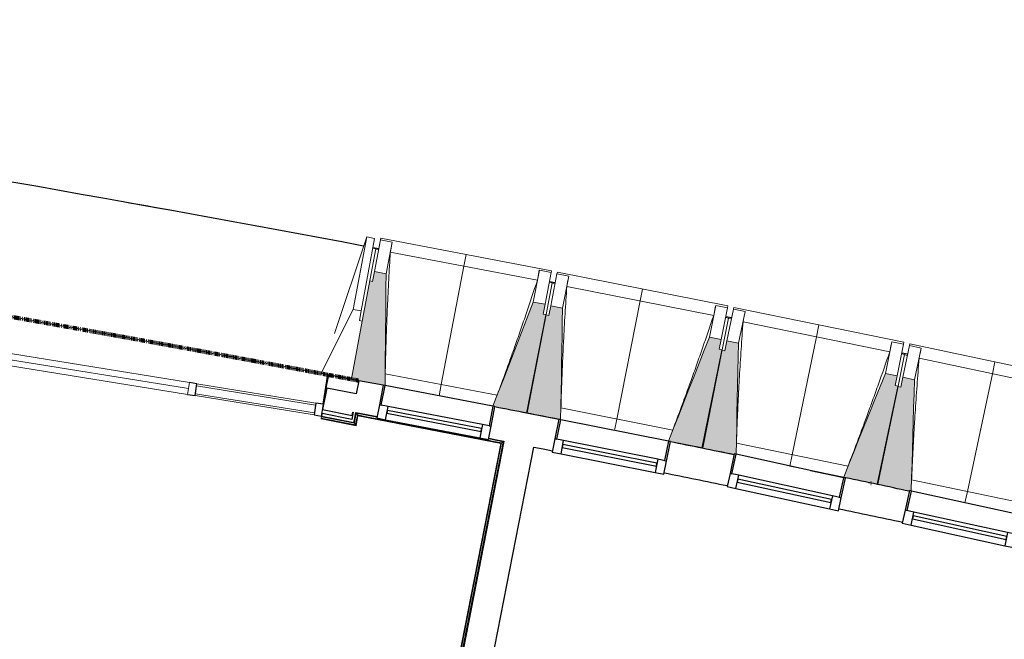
# Model space of a CAD drawing. Header units: millimetres. Extents: x 1909 to 61055, y -36590 to 14615.
# Tile 37 of 40: x 42325 to 47255, y -17816 to -14713. Entities that reach past the tile are written whole.
import ezdxf

# ---------------------------------------------------------------- set-up
doc = ezdxf.new("R2010")
doc.units = ezdxf.units.MM
doc.linetypes.add('Tiret', pattern=[2.5, 1.25, -1.25])
doc.layers.add('A-AREA', color=4, linetype='Tiret', lineweight=100, true_color=0x00ffff)
for name, color, linetype, lineweight in [('A-COLS', 7, 'Continuous', 18), ('A-DETL-GENF', 7, 'Continuous', 18), ('A-DOOR', 7, 'Continuous', 25), ('A-FLOR', 7, 'Continuous', 25), ('A-FLOR-HRAL', 7, 'Continuous', 18), ('A-GENM', 7, 'Continuous', 18), ('A-GLAZ', 7, 'Continuous', 25), ('A-GLAZ-CURT', 7, 'Continuous', 18), ('A-GLAZ-CWMG', 7, 'Continuous', 18), ('A-WALL', 7, 'Continuous', 25), ('I-WALL', 7, 'Continuous', 25), ('S-BEAM', 7, 'Continuous', 18)]:
    doc.layers.add(name, color=color, linetype=linetype, lineweight=lineweight)

# ---------------------------------------------------------------- blocks, each defined once
blk = doc.blocks.new('Panneau système - Vitré-441912-2021_015_1111_DCE_1_50_N0 FINI_SSI_SDI')
at = {"layer": 'A-GLAZ-CURT'}
for p, q in [((301.8, 20), (-301.8, 20)), ((-301.8, 20), (-301.8, -20)), ((301.8, -20), (301.8, 20)), ((-301.8, -20), (301.8, -20))]:
    blk.add_line(p, q, dxfattribs=at)
blk = doc.blocks.new('Meneau rectangulaire - AWS60_60x70-441910-2021_015_1111_DCE_1_50_N0 FINI_SSI_SDI')
at = {"layer": 'A-GLAZ-CWMG'}
for p, q in [((4150.1, -16632.7), (3554.2, -16536.4)), ((4140.5, -16692), (3544.6, -16595.6))]:
    blk.add_line(p, q, dxfattribs=at)
blk = doc.blocks.new('Meneau rectangulaire - AWS60_60x38-368963-2021_015_1111_DCE_1_50_N0 FINI_SSI_SDI')
at = {"layer": 'A-GLAZ-CWMG', "lineweight": 25}
for p, q in [((0, 30), (-38, 30)), ((-38, 30), (-38, -30)), ((-38, -30), (0, -30))]:
    blk.add_line(p, q, dxfattribs=at)
blk = doc.blocks.new('Meneau rectangulaire - AWS60_60x38-368964-2021_015_1111_DCE_1_50_N0 FINI_SSI_SDI')
at = {"layer": 'A-GLAZ-CWMG', "lineweight": 25}
for p, q in [((-38, 30), (0, 30)), ((-38, -30), (-38, 30)), ((0, 30), (0, -30)), ((0, -30), (-38, -30))]:
    blk.add_line(p, q, dxfattribs=at)
blk = doc.blocks.new('12_CORNIERE HABILLAGE - 12_CORNIERE HABILLAGE-370872-2021_015_1111_DCE_1_50_N0 FINI_SSI_SDI')
at = {"layer": 'A-GENM', "color": 8, "true_color": 0x808080}
for p, q in [((3442.1, 150.4), (3442.1, 0)), ((3444.1, 0), (3444.1, 150.4)), ((3442.1, 0), (3444.1, 0))]:
    blk.add_line(p, q, dxfattribs=at)
blk = doc.blocks.new('XXX_VIDE FENETRE - 550-377501-2021_015_1111_DCE_1_50_N0 FINI_SSI_SDI')
at = {"layer": 'A-GLAZ'}
for p, q in [((-285, 0), (-285, -100)), ((-275, 0), (-285, 0)), ((275, 0), (-275, 0)), ((-275, -100), (-275, 0)), ((285, 0), (275, 0)), ((275, 0), (275, -100)), ((285, -100), (285, 0)), ((-285, -100), (-275, -100)), ((-240, -100), (-285, -100)), ((-285, -100), (-285, -167.5)), ((-240, -167.5), (-240, -100)), ((240, -100), (-240, -100)), ((240, -100), (240, -167.5)), ((285, -100), (240, -100)), ((275, -100), (285, -100)), ((285, -167.5), (285, -100)), ((-285, -167.5), (-240, -167.5)), ((-240, -167.5), (240, -167.5)), ((240, -167.5), (285, -167.5))]:
    blk.add_line(p, q, dxfattribs=at)
at = {"layer": 'A-GLAZ', "color": 173, "true_color": 0x5c63b1}
for p, q in [((240, -120), (-240, -120)), ((-240, -120), (-240, -135)), ((-240, -135), (240, -135)), ((240, -135), (240, -120))]:
    blk.add_line(p, q, dxfattribs=at)
blk = doc.blocks.new('51_2V_PV_MV_XX_XX - Type 1-413066-2021_015_1111_DCE_1_50_N0 FINI_SSI_SDI')
at = {"layer": 'A-DOOR', "lineweight": 18, "true_color": 0x808080}
blk.add_hatch(color=8, dxfattribs=at).paths.add_polyline_path([(-927.7, 34), (-927.7, 34), (-878.2, 34)])
at = {"layer": 'A-DETL-GENF'}
for p, q in [((-1001.7, 34), (-1001.7, 94)), ((-1001.7, 94), (1001.7, 94)), ((1001.7, 64), (-1001.7, 64)), ((1001.7, 94), (1001.7, 34)), ((1001.7, 34), (-1001.7, 34))]:
    blk.add_line(p, q, dxfattribs=at)
blk = doc.blocks.new('Garde-corps - Garde-corps-512326-2021_015_1111_DCE_1_50_N0 FINI_SSI_SDI')
at = {"layer": 'A-FLOR-HRAL'}
for p, q in [((4175.7, -16709.7), (4175.4, -16711.3)), ((4175.7, -16709.7), (4176, -16708)), ((4175.7, -16709.7), (4349.3, -16744)), ((4176, -16708), (4177.4, -16701)), ((4176, -16708), (4347.9, -16742)), ((4178, -16698), (4177.4, -16701)), ((4177.4, -16701), (4342.2, -16733.6)), ((4342.2, -16733.6), (4351.7, -16684)), ((4347.9, -16742), (4357.3, -16692.3)), ((4349.3, -16744), (4358.7, -16694.4)), ((4350.6, -16746), (4360, -16696.3)), ((4351.7, -16684), (4455.2, -16704)), ((4351.7, -16684), (4361.5, -16685.9)), ((4360, -16696.3), (5075.3, -16834.5)), ((4175.4, -16711.3), (4350.6, -16746)), ((4347.9, -16742), (4342.2, -16733.6)), ((5075.3, -16834.5), (4833.2, -18069.1)), ((5077.3, -16833.2), (4834.6, -18071.1)), ((5079.3, -16831.8), (4835.9, -18073.1)), ((5087.7, -16826.2), (4841.5, -18081.5)), ((5014.9, -16812.1), (5087.7, -16826.2)), ((5077.8, -16824.3), (5087.7, -16826.2)), ((3922.5, -17889), (3699.7, -19015.7)), ((3923.8, -17890.9), (3701.3, -19016)), ((4833.2, -18069.1), (3922.5, -17889)), ((4834.6, -18071.1), (3923.8, -17890.9)), ((3925.2, -17893), (3703, -19016.3)), ((4835.9, -18073.1), (3925.2, -17893)), ((3925.2, -17893), (3927.6, -17896.6)), ((4841.5, -18081.5), (3975.9, -17910.3)), ((3921.9, -17946.5), (3710, -19017.7)), ((4835.9, -18073.1), (4841.5, -18081.5)), ((3699.7, -19015.7), (3701.3, -19016)), ((3703, -19016.3), (3701.3, -19016)), ((3710, -19017.7), (3703, -19016.3)), ((3710, -19017.7), (3712.9, -19018.3))]:
    blk.add_line(p, q, dxfattribs=at)
at = {"layer": 'A-FLOR-HRAL', "flags": 128}
for points in [[(4357.3, -16692.3), (4354.5, -16688.2), (4351.7, -16684)], [(5075.3, -16834.5), (5075.3, -16834.5), (5075.4, -16834.4), (5075.6, -16834.3), (5075.8, -16834.2), (5076.1, -16834), (5076.3, -16833.9), (5076.6, -16833.7), (5076.8, -16833.5), (5077, -16833.4), (5077.3, -16833.2)], [(5079.3, -16831.8), (5083.5, -16829), (5087.7, -16826.2)], [(5087.7, -16826.2), (5087.8, -16826.1), (5088.1, -16825.9), (5088.6, -16825.6), (5089.2, -16825.2), (5089.8, -16824.7), (5090.5, -16824.3), (5091.2, -16823.9)]]:
    blk.add_lwpolyline(points, dxfattribs=at)
at = {"layer": 'A-FLOR-HRAL'}
for radius, start, end in [(137273, 78.911, 79.217912), (137271.2, 78.911727, 79.217185)]:
    blk.add_arc((-21322.9, -151541.9), radius, start, end, dxfattribs=at)
for points, knots in [([(4351.7, -16684), (4351.7, -16684), (4351.7, -16684), (4351.6, -16683.9), (4351.6, -16683.9), (4351.5, -16683.8), (4351.5, -16683.7), (4351.4, -16683.6), (4351.4, -16683.5), (4351.3, -16683.4), (4351.2, -16683.3), (4351.1, -16683.2), (4351, -16683), (4350.9, -16682.9), (4350.8, -16682.8), (4350.7, -16682.6), (4350.6, -16682.5), (4350.5, -16682.3), (4350.4, -16682.1), (4350.1, -16681.7), (4349.7, -16681.2), (4349.4, -16680.7), (4349.3, -16680.5)], [0, 0, 0, 0, 0.071429, 0.107143, 0.142857, 0.178571, 0.214286, 0.25, 0.285714, 0.321429, 0.357143, 0.392857, 0.428571, 0.464286, 0.5, 0.535714, 0.571429, 0.607143, 0.642857, 0.714286, 0.857143, 1, 1, 1, 1]), ([(4360, -16696.3), (4360, -16696.3), (4360, -16696.3), (4360, -16696.2), (4359.9, -16696.1), (4359.8, -16695.9), (4359.7, -16695.8), (4359.5, -16695.6), (4359.4, -16695.3), (4359.2, -16695.1), (4359.1, -16694.9), (4358.9, -16694.6), (4358.8, -16694.5), (4358.7, -16694.4)], [0.075, 0.075, 0.075, 0.075, 0.15, 0.2125, 0.275, 0.35, 0.425, 0.5, 0.6, 0.7, 0.775, 0.85, 1, 1, 1, 1]), ([(4342.2, -16733.6), (4342.2, -16733.6), (4342.2, -16733.5), (4342.1, -16733.3), (4341.9, -16733.1), (4341.8, -16732.9), (4341.6, -16732.7), (4341.5, -16732.5), (4341.3, -16732.2), (4341.1, -16731.9), (4340.9, -16731.6), (4340.7, -16731.3), (4340.4, -16730.8), (4340.1, -16730.4), (4339.9, -16730.1)], [0, 0, 0, 0, 0.166667, 0.25, 0.333333, 0.416667, 0.458333, 0.5, 0.583333, 0.666667, 0.708333, 0.75, 0.833333, 1, 1, 1, 1]), ([(4350.6, -16746), (4350.6, -16745.9), (4350.6, -16745.9), (4350.5, -16745.8), (4350.3, -16745.6), (4350.2, -16745.4), (4350.1, -16745.2), (4350, -16745.1), (4349.9, -16744.9), (4349.8, -16744.8), (4349.7, -16744.6), (4349.6, -16744.5), (4349.5, -16744.4), (4349.4, -16744.2), (4349.3, -16744.1), (4349.3, -16744)], [0.1, 0.1, 0.1, 0.1, 0.2, 0.3, 0.4, 0.475, 0.55, 0.6, 0.65, 0.7, 0.75, 0.8, 0.85, 0.9, 1, 1, 1, 1]), ([(3922.5, -17889), (3922.5, -17889), (3922.6, -17889), (3922.7, -17889.2), (3922.8, -17889.3), (3922.9, -17889.5), (3923, -17889.7), (3923.1, -17889.9), (3923.2, -17890), (3923.3, -17890.2), (3923.4, -17890.3), (3923.5, -17890.4), (3923.6, -17890.6), (3923.7, -17890.7), (3923.8, -17890.9), (3923.8, -17890.9)], [0.1, 0.1, 0.1, 0.1, 0.2, 0.3, 0.4, 0.475, 0.55, 0.6, 0.65, 0.7, 0.75, 0.8, 0.85, 0.9, 1, 1, 1, 1]), ([(4833.3, -18069.1), (4833.3, -18069.1), (4833.3, -18069.2), (4833.4, -18069.3), (4833.5, -18069.5), (4833.6, -18069.7), (4833.7, -18069.9), (4833.8, -18070), (4833.9, -18070.2), (4834, -18070.3), (4834.1, -18070.5), (4834.2, -18070.6), (4834.3, -18070.7), (4834.4, -18070.9), (4834.5, -18071), (4834.6, -18071.1)], [0.1, 0.1, 0.1, 0.1, 0.2, 0.3, 0.4, 0.475, 0.55, 0.6, 0.65, 0.7, 0.75, 0.8, 0.85, 0.9, 1, 1, 1, 1]), ([(4841.5, -18081.5), (4841.5, -18081.5), (4841.6, -18081.6), (4841.7, -18081.8), (4841.9, -18082), (4842, -18082.2), (4842.1, -18082.4), (4842.3, -18082.6), (4842.5, -18082.9), (4842.7, -18083.2), (4842.9, -18083.5), (4843.1, -18083.8), (4843.4, -18084.3), (4843.7, -18084.7), (4843.9, -18085)], [0, 0, 0, 0, 0.166667, 0.25, 0.333333, 0.416667, 0.458333, 0.5, 0.583333, 0.666667, 0.708333, 0.75, 0.833333, 1, 1, 1, 1])]:
    blk.add_open_spline(points, degree=3, knots=knots, dxfattribs=at)
blk = doc.blocks.new('B02_ARC_rvt-1-2021_015_1111_DCE_1_50_N0 FINI_SSI_SDI')
at = {"layer": 'A-AREA'}
for p, q in [((4209.5, -16491.1), (4364.9, -16520.6)), ((6925.5, -17033), (6931.3, -17034.2))]:
    blk.add_line(p, q, dxfattribs=at)
blk.add_arc((-21322.9, -151541.9), 137443.1, 79.294939, 82.165076, dxfattribs=at)
at = {"layer": 'A-FLOR'}
for p, q in [((4212.7, -16491.7), (4194.9, -16581.7)), ((4364.9, -16520.6), (4212.7, -16491.7)), ((6686.7, -16983.1), (6655.1, -16976.5))]:
    blk.add_line(p, q, dxfattribs=at)
at = {"layer": 'A-WALL'}
for p, q in [((4204.6, -16557.9), (4183.4, -16665.4)), ((4351.8, -16587), (4204.6, -16557.9)), ((4180.4, -16685.8), (4178, -16698)), ((4178, -16698), (4339.9, -16730.1)), ((4329.9, -16715.3), (4180.4, -16685.8)), ((4183.4, -16665.4), (4330.5, -16694.5)), ((4337, -16678.2), (4329.9, -16715.3)), ((4330.5, -16694.5), (4333.9, -16677.6)), ((4342.2, -16717.8), (4349.3, -16680.5)), ((4339.9, -16730.1), (4342.2, -16717.8))]:
    blk.add_line(p, q, dxfattribs=at)
at = {"layer": 'I-WALL'}
for p, q in [((4364.9, -16520.6), (4351.8, -16587)), ((4485.9, -16543.7), (4364.9, -16520.6)), ((4333.9, -16677.6), (4337, -16678.2)), ((5091.2, -16823.8), (4843.9, -18085)), ((4993, -18114.5), (5240.3, -16853.2)), ((6626, -16970.5), (6801.3, -17007)), ((6801.3, -17007), (6800.9, -17008.8))]:
    blk.add_line(p, q, dxfattribs=at)
at = {"layer": 'I-WALL', "flags": 128}
for points in [[(4349.3, -16680.5), (4402.6, -16690.7), (4455.8, -16700.8)], [(5015.5, -16809), (5053.3, -16816.4), (5091.2, -16823.8)], [(5240.3, -16853.2), (5287.2, -16862.4), (5334, -16871.7)]]:
    blk.add_lwpolyline(points, dxfattribs=at)
at = {"layer": 'I-WALL'}
for radius, start, end in [(137443.1, 78.803474, 78.939238), (137443.1, 78.430109, 78.565858), (137283.1, 78.430996, 78.565599), (137443.1, 78.05672, 78.192478), (137283.1, 78.057172, 78.193089)]:
    blk.add_arc((-21322.9, -151541.9), radius, start, end, dxfattribs=at)
at = {"layer": 'A-DOOR', "lineweight": 18, "rotation": 170.8152769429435}
blk.add_blockref('51_2V_PV_MV_XX_XX - Type 1-413066-2021_015_1111_DCE_1_50_N0 FINI_SSI_SDI', (2533.2, -16336.9), dxfattribs=at)
at = {"layer": 'A-FLOR-HRAL', "lineweight": 18}
blk.add_blockref('Garde-corps - Garde-corps-512326-2021_015_1111_DCE_1_50_N0 FINI_SSI_SDI', (0, 0), dxfattribs=at)
at = {"layer": 'A-GENM', "lineweight": 18, "rotation": 350.8152769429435}
blk.add_blockref('12_CORNIERE HABILLAGE - 12_CORNIERE HABILLAGE-370872-2021_015_1111_DCE_1_50_N0 FINI_SSI_SDI', (785.8, -16088.8), dxfattribs=at)
at = {"layer": 'A-GLAZ', "lineweight": 18}
for p, rotation in [((4766, -16596.6), 349.1609460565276), ((5644.8, -16769.4), 348.7878796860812), ((6522.5, -16947.9), 347.6686805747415), ((7399.1, -17132.1), 347.6686805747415)]:
    blk.add_blockref('XXX_VIDE FENETRE - 550-377501-2021_015_1111_DCE_1_50_N0 FINI_SSI_SDI', p, dxfattribs=dict(at, rotation=rotation))
at = {"layer": 'A-GLAZ-CURT', "lineweight": 18, "rotation": 350.8152769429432}
blk.add_blockref('Panneau système - Vitré-441912-2021_015_1111_DCE_1_50_N0 FINI_SSI_SDI', (3847.3, -16614.2), dxfattribs=at)
at = {"layer": 'A-GLAZ-CWMG', "lineweight": 18, "rotation": 170.8152769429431}
blk.add_blockref('Meneau rectangulaire - AWS60_60x38-368963-2021_015_1111_DCE_1_50_N0 FINI_SSI_SDI', (3511.9, -16559.9), dxfattribs=at)
at = {"layer": 'A-GLAZ-CWMG', "lineweight": 18}
blk.add_blockref('Meneau rectangulaire - AWS60_60x70-441910-2021_015_1111_DCE_1_50_N0 FINI_SSI_SDI', (0, 0), dxfattribs=at)
at = {"layer": 'A-GLAZ-CWMG', "lineweight": 18, "extrusion": (0, 0, -1), "rotation": 189.1847230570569}
blk.add_blockref('Meneau rectangulaire - AWS60_60x38-368964-2021_015_1111_DCE_1_50_N0 FINI_SSI_SDI', (-4182.8, -16668.4), dxfattribs=at)
blk = doc.blocks.new('20_MUR PREFA_01 - Type 1-3119337-2021_015_1111_DCE_1_50_N0 FINI_SSI_SDI')
at = {"layer": 'A-GENM'}
for p, q in [((0, 722.1), (0, 661.4)), ((0, 661.4), (0, 58.5)), ((0, 0.7), (0, 58.5))]:
    blk.add_line(p, q, dxfattribs=at)
blk = doc.blocks.new('26_POTEAU DROIT - MODULE_04-3160620-2021_015_1111_DCE_1_50_N0 FINI_SSI_SDI')
at = {"layer": 'A-COLS'}
for p, q in [((324.2, 208.1), (395, 713)), ((395, 713), (435, 713)), ((395, 713), (395, 344)), ((435, 713), (435, 344)), ((435, 663), (450, 663)), ((450, 663), (450, 294)), ((295, 0), (395, 344)), ((395, 344), (435, 344)), ((435, 344), (435, 294)), ((435, 294), (450, 294)), ((450, 294), (450, 0)), ((450, 0), (295, 0))]:
    blk.add_line(p, q, dxfattribs=at)
blk = doc.blocks.new('B02_DC_STR_rvt-1-2021_015_1111_DCE_1_50_N0 FINI_SSI_SDI')
at = {"layer": 'S-BEAM', "lineweight": 5, "true_color": 0x787878}
for points in [[(4495.7, -16544.9), (4501.1, -15985.7), (4442.2, -15974.4), (4432.8, -16023.5), (4419.1, -16020.9), (4328.4, -16511.9), (4324.1, -16511.2), (4323.9, -16512.7), (4485.9, -16543.7), (4486, -16543)], [(5207.8, -16681.9), (5302, -16189.9), (5287.3, -16187.1), (5296.7, -16138), (5237.7, -16126.7), (5036.2, -16648.3), (5045.9, -16650.2), (5045.9, -16650.9), (5136.8, -16668.3)], [(5374.9, -16715.9), (5384, -16156.8), (5325.1, -16145.1), (5315.4, -16194.1), (5300.7, -16191.2), (5203.3, -16682.6), (5365.1, -16714.7), (5365.2, -16714)], [(6086.1, -16857.6), (6183.5, -16366.2), (6168.8, -16363.3), (6178.5, -16314.3), (6119.6, -16302.6), (5914.7, -16822.9), (5924.4, -16824.8), (5924.4, -16825.5), (6040.3, -16848.5)], [(6243.2, -16891.3), (6244.1, -16887), (6253.1, -16889), (6265.7, -16333.6), (6206.9, -16321.5), (6196.8, -16370.5), (6182.1, -16367.5), (6081.6, -16858.2), (6232.6, -16889.2)], [(6963.2, -17038.9), (7063.8, -16548.3), (7049.1, -16545.2), (7059.2, -16496.3), (7000.4, -16484.2), (6791.8, -17003.8), (6896.1, -17025.2)], [(7120.1, -17073.7), (7120.6, -17071.3), (7130, -17073.3), (7146.2, -16516.2), (7087.5, -16503.7), (7077.1, -16552.6), (7062.5, -16549.5), (6958.7, -17039.6), (7118.5, -17073.4)]]:
    blk.add_hatch(color=8, dxfattribs=at).paths.add_polyline_path(points)
at = {"layer": 'A-FLOR'}
for p, q in [((4463.9, -15860.9), (4434.4, -15855.3)), ((5347.7, -16031), (5318.3, -16025.2)), ((6230.4, -16206.8), (6201, -16200.9)), ((7111.9, -16388.3), (7082.5, -16382.2))]:
    blk.add_line(p, q, dxfattribs=at)
for start, end in [(79.323004, 82.237507), (79.725307, 79.826118)]:
    blk.add_arc((-21384.2, -152545.4), 139107.1, start, end, dxfattribs=at)
at = {"layer": 'S-BEAM'}
for p, q in [((4442.2, -15974.4), (4472.7, -15815.2)), ((4472.7, -15815.2), (4474.4, -15806.3)), ((4472.7, -15815.2), (4531.6, -15826.5)), ((5328.8, -15969.9), (4474.4, -15806.3)), ((4463.3, -15864.3), (4448.5, -15861.5)), ((4501.1, -15985.7), (4531.6, -15826.5)), ((4531.6, -15826.5), (4531.6, -15826.7)), ((5258.3, -16018.1), (4522.1, -15877.2)), ((5268.2, -15967.5), (5237.7, -16126.7)), ((5268.1, -15967.8), (5268.2, -15967.5)), ((5268.2, -15967.5), (5327.1, -15978.8)), ((5328.8, -15969.9), (5327.1, -15978.8)), ((4442.2, -15974.4), (4432.8, -16023.5)), ((4501.1, -15985.7), (4442.2, -15974.4)), ((5327.1, -15978.8), (5296.7, -16138)), ((5325.1, -16145.1), (5356.6, -15986.1)), ((5356.6, -15986.1), (5358.4, -15977.2)), ((5356.6, -15986.1), (5415.5, -15997.8)), ((6211.8, -16146.4), (5358.4, -15977.2)), ((5384, -16156.8), (5415.5, -15997.8)), ((5415.5, -15997.8), (5415.5, -15998)), ((4432.8, -16023.5), (4419.1, -16020.9)), ((5332.5, -16030.7), (5302, -16189.9)), ((5332.5, -16030.7), (5317.7, -16027.9)), ((5346.9, -16035.1), (5332.2, -16032.2)), ((6140.9, -16194.1), (5405.7, -16048.4)), ((5296.7, -16138), (5237.7, -16126.7)), ((5287.3, -16187.1), (5296.7, -16138)), ((5325.1, -16145.1), (5315.4, -16194.1)), ((5384, -16156.8), (5325.1, -16145.1)), ((6151.2, -16143.6), (6119.6, -16302.6)), ((6151.1, -16143.8), (6151.2, -16143.6)), ((6151.2, -16143.6), (6210, -16155.3)), ((6210, -16155.3), (6178.5, -16314.3)), ((6206.9, -16321.5), (6239.4, -16162.7)), ((6211.8, -16146.4), (6210, -16155.3)), ((6239.4, -16162.7), (6241.3, -16153.9)), ((6239.4, -16162.7), (6298.2, -16174.8)), ((7093.5, -16328.6), (6241.3, -16153.9)), ((5300.7, -16191.2), (5203.3, -16682.6)), ((5207.8, -16681.9), (5302, -16189.9)), ((5302, -16189.9), (5287.3, -16187.1)), ((5315.4, -16194.1), (5300.7, -16191.2)), ((6215, -16207.2), (6183.5, -16366.2)), ((6215, -16207.2), (6200.3, -16204.3)), ((6229.4, -16211.7), (6214.7, -16208.7)), ((6265.7, -16333.6), (6298.2, -16174.8)), ((6298.2, -16174.8), (6298.2, -16175.1)), ((7022.3, -16375.9), (6288.1, -16225.4)), ((6178.5, -16314.3), (6119.6, -16302.6)), ((6168.8, -16363.3), (6178.5, -16314.3)), ((6183.5, -16366.2), (6168.8, -16363.3)), ((6206.9, -16321.5), (6196.8, -16370.5)), ((6265.7, -16333.6), (6206.9, -16321.5)), ((7032.9, -16325.4), (7000.4, -16484.2)), ((7032.8, -16325.7), (7032.9, -16325.4)), ((7032.9, -16325.4), (7091.7, -16337.5)), ((7091.7, -16337.5), (7059.2, -16496.3)), ((7087.5, -16503.7), (7121.1, -16345.1)), ((7093.5, -16328.6), (7091.7, -16337.5)), ((7121.1, -16345.1), (7123, -16336.3)), ((7121.1, -16345.1), (7179.8, -16357.6)), ((7974.1, -16516.6), (7123, -16336.3)), ((7146.2, -16516.2), (7179.8, -16357.6)), ((7179.8, -16357.6), (7179.8, -16357.8)), ((6182.1, -16367.5), (6081.6, -16858.2)), ((6086.1, -16857.6), (6183.5, -16366.2)), ((6196.8, -16370.5), (6182.1, -16367.5)), ((7096.4, -16389.5), (7063.8, -16548.3)), ((7096.4, -16389.5), (7081.7, -16386.4)), ((7110.7, -16394.1), (7096.1, -16391)), ((7902.6, -16563.4), (7169.3, -16408.1)), ((4324.1, -16511.2), (4323.9, -16512.7)), ((4496.7, -16486.2), (5057, -16593.5)), ((7059.2, -16496.3), (7000.4, -16484.2)), ((7049.1, -16545.2), (7059.2, -16496.3)), ((7087.5, -16503.7), (7077.1, -16552.6)), ((7146.2, -16516.2), (7087.5, -16503.7)), ((4323.9, -16512.7), (4485.9, -16543.7)), ((7062.5, -16549.5), (6958.7, -17039.6)), ((6963.2, -17038.9), (7063.8, -16548.3)), ((7063.8, -16548.3), (7049.1, -16545.2)), ((7077.1, -16552.6), (7062.5, -16549.5)), ((5045.7, -16650.9), (5207.8, -16681.9)), ((5376.2, -16657.2), (5935.8, -16768.2)), ((5203.3, -16682.6), (5365.1, -16714.7)), ((5924.2, -16825.5), (6086.1, -16857.6)), ((6254.7, -16834), (6813.6, -16948.6)), ((6081.6, -16858.2), (6243.2, -16891.3)), ((6792, -17003.2), (6522.5, -16947.9)), ((6791.8, -17003.8), (6963.2, -17038.9)), ((6958.7, -17039.6), (7120.1, -17073.7)), ((7132, -17016.5), (7690.1, -17134.7)), ((7668.2, -17189.1), (7399.1, -17132.1))]:
    blk.add_line(p, q, dxfattribs=at)
at = {"layer": 'S-BEAM', "flags": 128}
for points in [[(4531.6, -15826.7), (4529.7, -15836.8), (4527.8, -15846.9), (4525.9, -15857), (4524, -15867.1), (4522.1, -15877.2)], [(5258.3, -16018.1), (5260.3, -16008.1), (5262.2, -15998), (5264.2, -15987.9), (5266.2, -15977.8), (5268.1, -15967.8)], [(4495.7, -16544.9), (4496.4, -16475.6), (4497.1, -16405.6), (4497.7, -16335.6), (4498.4, -16265.6), (4499.1, -16195.6), (4499.8, -16125.6), (4500.4, -16055.7), (4501.1, -15985.7)], [(5415.5, -15998), (5413.5, -16008.1), (5411.5, -16018.2), (5409.6, -16028.2), (5407.6, -16038.3), (5405.7, -16048.4)], [(5237.7, -16126.7), (5212.5, -16192), (5187.3, -16257.3), (5162.1, -16322.6), (5136.8, -16387.9), (5111.6, -16453.1), (5086.4, -16518.4), (5061.1, -16583.7), (5036.2, -16648.3)], [(5374.9, -16715.9), (5376.1, -16646.6), (5377.2, -16576.6), (5378.3, -16506.7), (5379.4, -16436.7), (5380.6, -16366.7), (5381.7, -16296.7), (5382.8, -16226.7), (5384, -16156.8)], [(6140.9, -16194.1), (6142.9, -16184.1), (6145, -16174), (6147, -16164), (6149, -16153.9), (6151.1, -16143.8)], [(6298.2, -16175.1), (6296.2, -16185.1), (6294.1, -16195.2), (6292.1, -16205.2), (6290.1, -16215.3), (6288.1, -16225.4)], [(6119.6, -16302.6), (6094, -16367.7), (6068.3, -16432.8), (6042.7, -16497.9), (6017, -16563.1), (5991.4, -16628.2), (5965.7, -16693.3), (5940.1, -16758.4), (5914.7, -16822.9)], [(6253.1, -16889), (6254.6, -16823.4), (6256.2, -16753.4), (6257.7, -16683.4), (6259.3, -16613.5), (6260.9, -16543.5), (6262.5, -16473.5), (6264.1, -16403.6), (6265.7, -16333.6)], [(7022.3, -16375.9), (7024.4, -16365.8), (7026.5, -16355.8), (7028.6, -16345.8), (7030.7, -16335.7), (7032.8, -16325.7)], [(7179.8, -16357.8), (7177.7, -16367.9), (7175.6, -16377.9), (7173.5, -16388), (7171.4, -16398), (7169.3, -16408.1)], [(7000.4, -16484.2), (6974.3, -16549.2), (6948.2, -16614.1), (6922.2, -16679.1), (6896.1, -16744), (6870, -16809), (6843.9, -16873.9), (6817.9, -16938.9), (6791.8, -17003.8)], [(7130, -17073.3), (7131.9, -17005.9), (7134, -16935.9), (7136, -16865.9), (7138, -16796), (7140.1, -16726), (7142.1, -16656.1), (7144.2, -16586.1), (7146.2, -16516.2)]]:
    blk.add_lwpolyline(points, dxfattribs=at)
at = {"layer": 'S-BEAM'}
for points, knots in [([(4522.1, -15877.2), (4519.4, -15923.1), (4515.4, -15991.9), (4510.8, -16083.6), (4507.3, -16158.3), (4504, -16238.7), (4500.9, -16325), (4498.5, -16407.5), (4497.3, -16461.2), (4496.8, -16486.2)], [0, 0, 0, 0, 0.2222222, 0.3333333, 0.4444444, 0.5833333, 0.7222222, 0.8611111, 0.9816328, 0.9816328, 0.9816328, 0.9816328]), ([(5056.9, -16593.5), (5071.7, -16553.9), (5094.3, -16492.7), (5124.2, -16409.6), (5149.2, -16339.1), (5175.7, -16263.1), (5213, -16154.4), (5240.3, -16072.7), (5258.3, -16018.1)], [0.0183438, 0.0183438, 0.0183438, 0.0183438, 0.2222222, 0.3333333, 0.4444444, 0.5833333, 0.7222222, 1, 1, 1, 1]), ([(5405.7, -16048.4), (5402.6, -16094.3), (5398.2, -16163), (5393, -16254.8), (5389, -16329.5), (5385.2, -16409.8), (5381.6, -16496), (5378.6, -16578.6), (5377, -16632.3), (5376.4, -16657.3)], [0, 0, 0, 0, 0.2222222, 0.3333333, 0.4444444, 0.5833333, 0.7222222, 0.8611111, 0.9816328, 0.9816328, 0.9816328, 0.9816328]), ([(5935.7, -16768.2), (5950.8, -16728.7), (5973.8, -16667.6), (6004.3, -16584.7), (6029.7, -16514.4), (6056.8, -16438.6), (6094.8, -16330.1), (6122.6, -16248.6), (6140.9, -16194.1)], [0.0183438, 0.0183438, 0.0183438, 0.0183438, 0.2222222, 0.3333333, 0.4444444, 0.5833333, 0.7222222, 1, 1, 1, 1]), ([(6288.1, -16225.4), (6284.7, -16271.2), (6279.9, -16340), (6274.1, -16431.7), (6269.6, -16506.3), (6265.2, -16586.7), (6261.1, -16672.8), (6257.6, -16755.3), (6255.6, -16809.1), (6254.8, -16834)], [0, 0, 0, 0, 0.2222222, 0.3333333, 0.4444444, 0.5833333, 0.7222222, 0.8611111, 0.9816328, 0.9816328, 0.9816328, 0.9816328]), ([(6813.4, -16948.6), (6828.8, -16909.2), (6852.2, -16848.3), (6883.2, -16765.5), (6909.1, -16695.5), (6936.6, -16619.8), (6975.3, -16511.5), (7003.7, -16430.2), (7022.3, -16375.9)], [0.0183438, 0.0183438, 0.0183438, 0.0183438, 0.2222222, 0.3333333, 0.4444444, 0.5833333, 0.7222222, 1, 1, 1, 1]), ([(7169.3, -16408.1), (7165.7, -16453.9), (7160.4, -16522.6), (7154, -16614.3), (7149, -16688.9), (7144.1, -16769.2), (7139.4, -16855.4), (7135.4, -16937.8), (7133.1, -16991.6), (7132.1, -17016.5)], [0, 0, 0, 0, 0.2222222, 0.3333333, 0.4444444, 0.5833333, 0.7222222, 0.8611111, 0.9816328, 0.9816328, 0.9816328, 0.9816328])]:
    blk.add_open_spline(points, degree=3, knots=knots, dxfattribs=at)
at = {"layer": 'S-BEAM', "color": 5, "lineweight": 25, "true_color": 0x0000ff}
for name, p, rotation in [('26_POTEAU DROIT - MODULE_04-3160620-2021_015_1111_DCE_1_50_N0 FINI_SSI_SDI', (3885.9, -16430.2), 349.5340124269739), ('20_MUR PREFA_01 - Type 1-3119337-2021_015_1111_DCE_1_50_N0 FINI_SSI_SDI', (4765.8, -16597.3), 349.1609460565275), ('20_MUR PREFA_01 - Type 1-3119337-2021_015_1111_DCE_1_50_N0 FINI_SSI_SDI', (5644.7, -16770.1), 348.7878796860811), ('20_MUR PREFA_01 - Type 1-3119337-2021_015_1111_DCE_1_50_N0 FINI_SSI_SDI', (6522.4, -16948.6), 348.4148133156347), ('20_MUR PREFA_01 - Type 1-3119337-2021_015_1111_DCE_1_50_N0 FINI_SSI_SDI', (7398.9, -17132.8), 348.0417469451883)]:
    blk.add_blockref(name, p, dxfattribs=dict(at, rotation=rotation))

msp = doc.modelspace()

# ---------------------------------------------------------------- block references
at = {"lineweight": 5}
for name in ['B02_DC_STR_rvt-1-2021_015_1111_DCE_1_50_N0 FINI_SSI_SDI', 'B02_ARC_rvt-1-2021_015_1111_DCE_1_50_N0 FINI_SSI_SDI']:
    msp.add_blockref(name, (39658.7, 0), dxfattribs=at)

doc.saveas('drawing.dxf')
